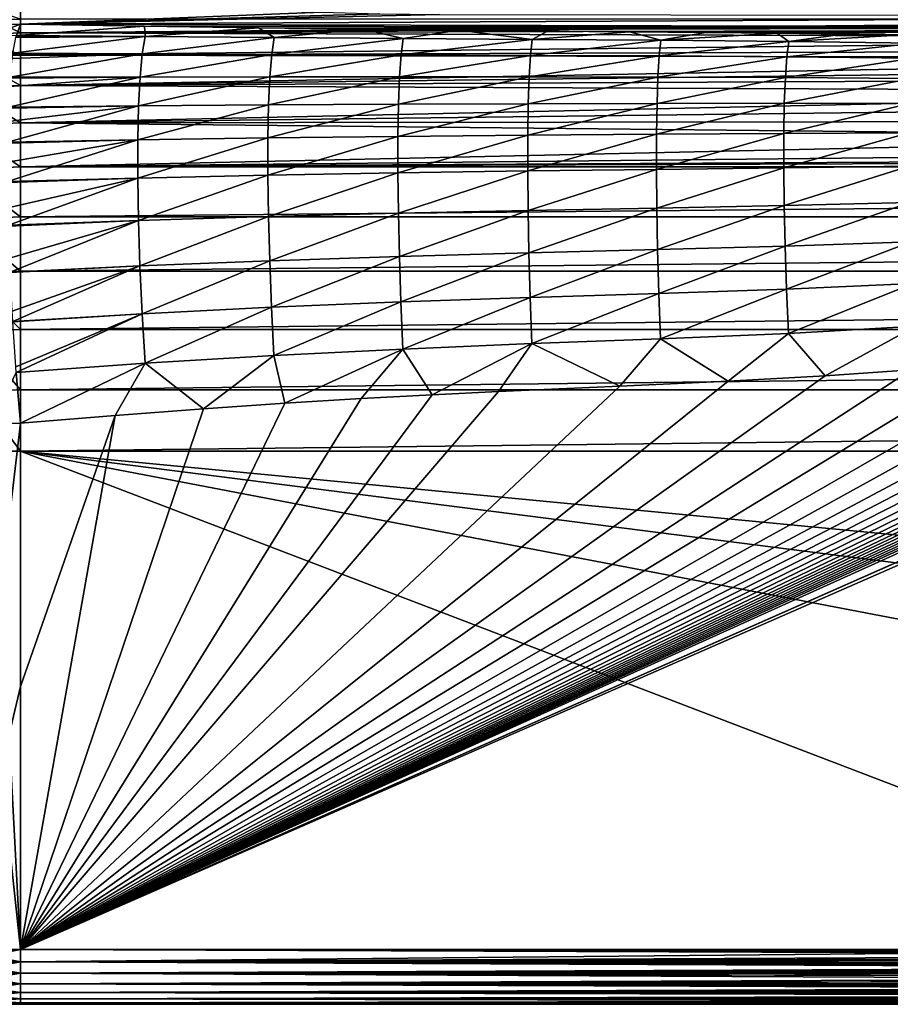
# Model space of a CAD drawing. Header units: metres. Extents: x -90 to 90, y -123 to 74.
# Tile 43 of 131: x -72 to -48, y -14 to 13. Entities that reach past the tile are written whole.
import ezdxf

# ---------------------------------------------------------------- set-up
doc = ezdxf.new("R2010")
doc.units = ezdxf.units.M
doc.layers.add('solid_11662012', color=7, linetype='CONTINUOUS')

msp = doc.modelspace()

# ---------------------------------------------------------------- linework, layer by layer
at = {"layer": 'solid_11662012'}
for points in [[(-72.751808, 12.834555, -13.215218), (-73.066315, 13.481151, -8.144408), (-71.5, 13.583278, -8.154872)], [(-73.066315, 13.568247, 7.244228), (-72.230095, 13.018562, 12.349508), (-71.5, 13.040526, 12.352942)], [(-72.310196, 12.871926, -13.222667), (-72.751808, 12.834555, -13.215218), (-71.5, 13.583278, -8.154872)], [(-71.5, 13.509677, -8.843716), (-72.310196, 12.871926, -13.222667), (-71.5, 13.583278, -8.154872)], [(-71.5, 13.509677, -8.843716), (-71.5, 12.898182, -13.231661), (-72.310196, 12.871926, -13.222667)], [(-63.229671, 13.234972, -11.037173), (-71.5, 12.898182, -13.231661), (-71.5, 13.509677, -8.843716)], [(-72.733078, 12.611449, 13.950092), (-71.5, 12.660447, 14.007341), (-72.230095, 13.018562, 12.349508)], [(-72.230095, 13.018562, 12.349508), (-71.5, 12.660447, 14.007341), (-71.5, 13.040526, 12.352942)], [(-61.62978, 13.185897, -11.383926), (-71.5, 12.898182, -13.231661), (-63.229671, 13.234972, -11.037173)], [(-60, 13.169123, -11.5), (-71.5, 12.898182, -13.231661), (-61.62978, 13.185897, -11.383926)], [(-60, 13.169123, -11.5), (-28.234249, 13.123248, -11.811501), (-71.5, 12.898182, -13.231661)], [(-71.5, 12.898182, -13.231661), (-28.234249, 13.123248, -11.811501), (-28.621859, 12.793055, -13.843938)], [(-28.332397, 13.040526, 12.352942), (-71.5, 13.040526, 12.352942), (-71.5, 12.660447, 14.007341)], [(-28.617138, 12.926491, 12.974756), (-28.332397, 13.040526, 12.352942), (-71.5, 12.660447, 14.007341)], [(-72.357254, 12.583205, -14.475333), (-71.5, 12.898182, -13.231661), (-71.609558, 12.594477, -14.545279)], [(-72.357254, 12.583205, -14.475333), (-72.310196, 12.871926, -13.222667), (-71.5, 12.898182, -13.231661)], [(-71.609558, 12.594477, -14.545279), (-71.5, 12.898182, -13.231661), (-68.098206, 12.844018, -13.550678)], [(-68.072502, 12.560693, -14.772025), (-71.609558, 12.594477, -14.545279), (-68.098206, 12.844018, -13.550678)], [(-29.01301, 12.763706, 13.649724), (-28.617138, 12.926491, 12.974756), (-71.5, 12.660447, 14.007341)], [(-71.5, 12.898182, -13.231661), (-28.621859, 12.793055, -13.843938), (-68.098206, 12.844018, -13.550678)], [(-29.560659, 12.530028, 14.408684), (-29.01301, 12.763706, 13.649724), (-71.5, 12.660447, 14.007341)], [(-68.098206, 12.844018, -13.550678), (-28.621859, 12.793055, -13.843938), (-64.965569, 12.79973, -13.805887)], [(-68.072502, 12.560693, -14.772025), (-68.098206, 12.844018, -13.550678), (-64.965569, 12.79973, -13.805887)], [(-64.532944, 12.531694, -14.964664), (-68.072502, 12.560693, -14.772025), (-64.965569, 12.79973, -13.805887)], [(-64.965569, 12.79973, -13.805887), (-28.621859, 12.793055, -13.843938), (-62.091904, 12.764377, -14.006174)], [(-64.532944, 12.531694, -14.964664), (-64.965569, 12.79973, -13.805887), (-62.091904, 12.764377, -14.006174)], [(-60.993645, 12.504695, -15.132044), (-64.532944, 12.531694, -14.964664), (-62.091904, 12.764377, -14.006174)], [(-62.091904, 12.764377, -14.006174), (-28.621859, 12.793055, -13.843938), (-52.688274, 12.673036, -14.510463)], [(-62.091904, 12.764377, -14.006174), (-52.688274, 12.673036, -14.510463), (-59.461441, 12.735834, -14.165748)], [(-60.993645, 12.504695, -15.132044), (-62.091904, 12.764377, -14.006174), (-59.461441, 12.735834, -14.165748)], [(-57.455338, 12.481337, -15.274672), (-60.993645, 12.504695, -15.132044), (-59.461441, 12.735834, -14.165748)], [(-59.461441, 12.735834, -14.165748), (-52.688274, 12.673036, -14.510463), (-54.785069, 12.692213, -14.406097)], [(-59.461441, 12.735834, -14.165748), (-54.785069, 12.692213, -14.406097), (-57.035465, 12.7125, -14.294838)], [(-57.455338, 12.481337, -15.274672), (-59.461441, 12.735834, -14.165748), (-57.035465, 12.7125, -14.294838)], [(-57.455338, 12.481337, -15.274672), (-57.035465, 12.7125, -14.294838), (-54.785069, 12.692213, -14.406097)], [(-52.688274, 12.673036, -14.510463), (-28.621859, 12.793055, -13.843938), (-50.729931, 12.652689, -14.620347)], [(-50.729931, 12.652689, -14.620347), (-28.621859, 12.793055, -13.843938), (-29.076202, 12.393446, -15.952041)], [(-72.733078, 12.611449, 13.950092), (-72.881302, 11.993048, 15.526546), (-71.5, 12.050006, 15.593097)], [(-72.733078, 12.611449, 13.950092), (-71.5, 12.050006, 15.593097), (-71.5, 12.660447, 14.007341)], [(-71.704948, 12.102531, -15.881506), (-71.624779, 12.533615, -14.743595), (-68.072502, 12.560693, -14.772025)], [(-68.153824, 12.085679, -16.070198), (-71.704948, 12.102531, -15.881506), (-68.072502, 12.560693, -14.772025)], [(-71.624779, 12.533615, -14.743595), (-71.614449, 12.575529, -14.608457), (-68.072502, 12.560693, -14.772025)], [(-71.614449, 12.575529, -14.608457), (-71.609558, 12.594477, -14.545279), (-68.072502, 12.560693, -14.772025)], [(-29.560659, 12.530028, 14.408684), (-71.5, 12.660447, 14.007341), (-71.5, 12.050006, 15.593097)], [(-30.307917, 12.194485, 15.272743), (-29.560659, 12.530028, 14.408684), (-71.5, 12.050006, 15.593097)], [(-68.153824, 12.085679, -16.070198), (-68.072502, 12.560693, -14.772025), (-64.532944, 12.531694, -14.964664)], [(-64.600281, 12.071203, -16.230431), (-68.153824, 12.085679, -16.070198), (-64.532944, 12.531694, -14.964664)], [(-64.600281, 12.071203, -16.230431), (-64.532944, 12.531694, -14.964664), (-60.993645, 12.504695, -15.132044)], [(-61.04929, 12.056265, -16.369734), (-64.600281, 12.071203, -16.230431), (-60.993645, 12.504695, -15.132044)], [(-61.04929, 12.056265, -16.369734), (-60.993645, 12.504695, -15.132044), (-57.455338, 12.481337, -15.274672)], [(-57.501568, 12.042894, -16.488382), (-61.04929, 12.056265, -16.369734), (-57.455338, 12.481337, -15.274672)], [(-57.501568, 12.042894, -16.488382), (-57.455338, 12.481337, -15.274672), (-53.923386, 12.458226, -15.407245)], [(-53.96764, 12.027994, -16.598686), (-57.501568, 12.042894, -16.488382), (-53.923386, 12.458226, -15.407245)], [(-53.923386, 12.458226, -15.407245), (-57.455338, 12.481337, -15.274672), (-54.785069, 12.692213, -14.406097)], [(-53.923386, 12.458226, -15.407245), (-54.785069, 12.692213, -14.406097), (-52.688274, 12.673036, -14.510463)], [(-53.96764, 12.027994, -16.598686), (-53.923386, 12.458226, -15.407245), (-50.404949, 12.427982, -15.56927)], [(-53.923386, 12.458226, -15.407245), (-52.688274, 12.673036, -14.510463), (-50.729931, 12.652689, -14.620347)], [(-50.404949, 12.427982, -15.56927), (-53.923386, 12.458226, -15.407245), (-50.729931, 12.652689, -14.620347)], [(-50.729931, 12.652689, -14.620347), (-29.076202, 12.393446, -15.952041), (-48.915588, 12.630245, -14.740574)], [(-50.404949, 12.427982, -15.56927), (-50.729931, 12.652689, -14.620347), (-48.915588, 12.630245, -14.740574)], [(-50.404949, 12.427982, -15.56927), (-48.915588, 12.630245, -14.740574), (-47.242378, 12.605256, -14.873258)], [(-46.90448, 12.380177, -15.811239), (-50.404949, 12.427982, -15.56927), (-47.242378, 12.605256, -14.873258)], [(-48.915588, 12.630245, -14.740574), (-29.076202, 12.393446, -15.952041), (-47.242378, 12.605256, -14.873258)], [(-30.771452, 11.975605, 15.748898), (-30.307917, 12.194485, 15.272743), (-71.5, 12.050006, 15.593097)], [(-50.459846, 12.005803, -16.733498), (-53.96764, 12.027994, -16.598686), (-50.404949, 12.427982, -15.56927)], [(-50.459846, 12.005803, -16.733498), (-50.404949, 12.427982, -15.56927), (-46.90448, 12.380177, -15.811239)], [(-46.981812, 11.967621, -16.934814), (-50.459846, 12.005803, -16.733498), (-46.90448, 12.380177, -15.811239)], [(-72.881302, 11.993048, 15.526546), (-73.061302, 11.152613, 16.996002), (-71.5, 11.221706, 17.076735)], [(-72.881302, 11.993048, 15.526546), (-71.5, 11.221706, 17.076735), (-71.5, 12.050006, 15.593097)], [(-71.778053, 11.442726, -17.144802), (-71.72451, 11.959655, -16.191048), (-68.153824, 12.085679, -16.070198)], [(-68.21627, 11.447487, -17.297516), (-71.778053, 11.442726, -17.144802), (-68.153824, 12.085679, -16.070198)], [(-71.72451, 11.959655, -16.191048), (-71.708435, 12.078443, -15.935486), (-68.153824, 12.085679, -16.070198)], [(-71.708435, 12.078443, -15.935486), (-71.704948, 12.102531, -15.881506), (-68.153824, 12.085679, -16.070198)], [(-30.771452, 11.975605, 15.748898), (-71.5, 12.050006, 15.593097), (-71.5, 11.221706, 17.076735)], [(-31.300226, 11.714908, 16.254078), (-30.771452, 11.975605, 15.748898), (-71.5, 11.221706, 17.076735)], [(-68.21627, 11.447487, -17.297516), (-68.153824, 12.085679, -16.070198), (-64.600281, 12.071203, -16.230431)], [(-64.652092, 11.451515, -17.427116), (-68.21627, 11.447487, -17.297516), (-64.600281, 12.071203, -16.230431)], [(-64.652092, 11.451515, -17.427116), (-64.600281, 12.071203, -16.230431), (-61.04929, 12.056265, -16.369734)], [(-61.092163, 11.452113, -17.539869), (-64.652092, 11.451515, -17.427116), (-61.04929, 12.056265, -16.369734)], [(-61.092163, 11.452113, -17.539869), (-61.04929, 12.056265, -16.369734), (-57.501568, 12.042894, -16.488382)], [(-57.537228, 11.451705, -17.635851), (-61.092163, 11.452113, -17.539869), (-57.501568, 12.042894, -16.488382)], [(-57.537228, 11.451705, -17.635851), (-57.501568, 12.042894, -16.488382), (-53.96764, 12.027994, -16.598686)], [(-54.001804, 11.44781, -17.725101), (-57.537228, 11.451705, -17.635851), (-53.96764, 12.027994, -16.598686)], [(-54.001804, 11.44781, -17.725101), (-53.96764, 12.027994, -16.598686), (-50.459846, 12.005803, -16.733498)], [(-50.502235, 11.43715, -17.834183), (-54.001804, 11.44781, -17.725101), (-50.459846, 12.005803, -16.733498)], [(-50.502235, 11.43715, -17.834183), (-50.459846, 12.005803, -16.733498), (-46.981812, 11.967621, -16.934814)], [(-47.041515, 11.413852, -17.99707), (-50.502235, 11.43715, -17.834183), (-46.981812, 11.967621, -16.934814)], [(-31.893824, 11.40731, 16.784351), (-31.300226, 11.714908, 16.254078), (-71.5, 11.221706, 17.076735)], [(-71.827644, 10.626071, -18.314087), (-71.797203, 11.187888, -17.545149), (-68.21627, 11.447487, -17.297516)], [(-68.258812, 10.656769, -18.433493), (-71.827644, 10.626071, -18.314087), (-68.21627, 11.447487, -17.297516)], [(-71.797203, 11.187888, -17.545149), (-71.780289, 11.415514, -17.1894), (-68.21627, 11.447487, -17.297516)], [(-71.780289, 11.415514, -17.1894), (-71.778053, 11.442726, -17.144802), (-68.21627, 11.447487, -17.297516)], [(-32.537441, 11.053537, 17.326496), (-31.893824, 11.40731, 16.784351), (-71.5, 11.221706, 17.076735)], [(-68.258812, 10.656769, -18.433493), (-68.21627, 11.447487, -17.297516), (-64.652092, 11.451515, -17.427116)], [(-64.6875, 10.682973, -18.53475), (-68.258812, 10.656769, -18.433493), (-64.652092, 11.451515, -17.427116)], [(-64.6875, 10.682973, -18.53475), (-64.652092, 11.451515, -17.427116), (-61.092163, 11.452113, -17.539869)], [(-61.121555, 10.702324, -18.622923), (-64.6875, 10.682973, -18.53475), (-61.092163, 11.452113, -17.539869)], [(-61.121555, 10.702324, -18.622923), (-61.092163, 11.452113, -17.539869), (-57.537228, 11.451705, -17.635851)], [(-57.561722, 10.717636, -18.697927), (-61.121555, 10.702324, -18.622923), (-57.537228, 11.451705, -17.635851)], [(-57.561722, 10.717636, -18.697927), (-57.537228, 11.451705, -17.635851), (-54.001804, 11.44781, -17.725101)], [(-54.025307, 10.72736, -18.767691), (-57.561722, 10.717636, -18.697927), (-54.001804, 11.44781, -17.725101)], [(-54.025307, 10.72736, -18.767691), (-54.001804, 11.44781, -17.725101), (-50.502235, 11.43715, -17.834183)], [(-50.531418, 10.731515, -18.852957), (-54.025307, 10.72736, -18.767691), (-50.502235, 11.43715, -17.834183)], [(-50.531418, 10.731515, -18.852957), (-50.502235, 11.43715, -17.834183), (-47.041515, 11.413852, -17.99707)], [(-47.082592, 10.728116, -18.980272), (-50.531418, 10.731515, -18.852957), (-47.041515, 11.413852, -17.99707)], [(-73.061302, 11.152613, 16.996002), (-73.161995, 10.116195, 18.339748), (-71.5, 10.192157, 18.428505)], [(-73.061302, 11.152613, 16.996002), (-71.5, 10.192157, 18.428505), (-71.5, 11.221706, 17.076735)], [(-32.537441, 11.053537, 17.326496), (-71.5, 11.221706, 17.076735), (-71.5, 10.192157, 18.428505)], [(-33.204811, 10.661199, 17.861467), (-32.537441, 11.053537, 17.326496), (-71.5, 10.192157, 18.428505)], [(-71.85289, 9.666198, -19.369844), (-71.841408, 10.23371, -18.778887), (-68.258812, 10.656769, -18.433493)], [(-68.280731, 9.726722, -19.459167), (-71.85289, 9.666198, -19.369844), (-68.258812, 10.656769, -18.433493)], [(-71.841408, 10.23371, -18.778887), (-71.828819, 10.597701, -18.349472), (-68.258812, 10.656769, -18.433493)], [(-71.828819, 10.597701, -18.349472), (-71.827644, 10.626071, -18.314087), (-68.258812, 10.656769, -18.433493)], [(-33.869358, 10.240921, 18.372755), (-33.204811, 10.661199, 17.861467), (-71.5, 10.192157, 18.428505)], [(-68.280731, 9.726722, -19.459167), (-68.258812, 10.656769, -18.433493), (-64.6875, 10.682973, -18.53475)], [(-64.705917, 9.778403, -19.534843), (-68.280731, 9.726722, -19.459167), (-64.6875, 10.682973, -18.53475)], [(-64.705917, 9.778403, -19.534843), (-64.6875, 10.682973, -18.53475), (-61.121555, 10.702324, -18.622923)], [(-61.136967, 9.819411, -19.600815), (-64.705917, 9.778403, -19.534843), (-61.121555, 10.702324, -18.622923)], [(-61.136967, 9.819411, -19.600815), (-61.121555, 10.702324, -18.622923), (-57.561722, 10.717636, -18.697927)], [(-57.574646, 9.852938, -19.656883), (-61.136967, 9.819411, -19.600815), (-57.561722, 10.717636, -18.697927)], [(-57.574646, 9.852938, -19.656883), (-57.561722, 10.717636, -18.697927), (-54.025307, 10.72736, -18.767691)], [(-54.037754, 9.878668, -19.709051), (-57.574646, 9.852938, -19.656883), (-54.025307, 10.72736, -18.767691)], [(-54.037754, 9.878668, -19.709051), (-54.025307, 10.72736, -18.767691), (-50.531418, 10.731515, -18.852957)], [(-50.546902, 9.900674, -19.772812), (-54.037754, 9.878668, -19.709051), (-50.531418, 10.731515, -18.852957)], [(-50.546902, 9.900674, -19.772812), (-50.531418, 10.731515, -18.852957), (-47.082592, 10.728116, -18.980272)], [(-47.104359, 9.921857, -19.868011), (-50.546902, 9.900674, -19.772812), (-47.082592, 10.728116, -18.980272)], [(-73.161995, 10.116195, 18.339748), (-73.207062, 8.902644, 19.528587), (-71.5, 8.981997, 19.621305)], [(-73.161995, 10.116195, 18.339748), (-71.5, 8.981997, 19.621305), (-71.5, 10.192157, 18.428505)], [(-34.506931, 9.805098, 18.847719), (-33.869358, 10.240921, 18.372755), (-71.5, 10.192157, 18.428505)], [(-34.506931, 9.805098, 18.847719), (-71.5, 10.192157, 18.428505), (-71.5, 8.981997, 19.621305)], [(-35.099857, 9.368428, 19.276245), (-34.506931, 9.805098, 18.847719), (-71.5, 8.981997, 19.621305)], [(-68.281654, 8.67287, -20.357426), (-68.280731, 9.726722, -19.459167), (-64.705917, 9.778403, -19.534843)], [(-64.707039, 8.752905, -20.410704), (-68.281654, 8.67287, -20.357426), (-64.705917, 9.778403, -19.534843)], [(-64.707039, 8.752905, -20.410704), (-64.705917, 9.778403, -19.534843), (-61.136967, 9.819411, -19.600815)], [(-61.138149, 8.818112, -20.457224), (-64.707039, 8.752905, -20.410704), (-61.136967, 9.819411, -19.600815)], [(-61.138149, 8.818112, -20.457224), (-61.136967, 9.819411, -19.600815), (-57.574646, 9.852938, -19.656883)], [(-57.575783, 8.872046, -20.496712), (-61.138149, 8.818112, -20.457224), (-57.574646, 9.852938, -19.656883)], [(-57.575783, 8.872046, -20.496712), (-57.574646, 9.852938, -19.656883), (-54.037754, 9.878668, -19.709051)], [(-54.03894, 8.915898, -20.533472), (-57.575783, 8.872046, -20.496712), (-54.037754, 9.878668, -19.709051)], [(-54.03894, 8.915898, -20.533472), (-54.037754, 9.878668, -19.709051), (-50.546902, 9.900674, -19.772812)], [(-50.548428, 8.958496, -20.5784), (-54.03894, 8.915898, -20.533472), (-50.546902, 9.900674, -19.772812)], [(-50.548428, 8.958496, -20.5784), (-50.546902, 9.900674, -19.772812), (-47.104359, 9.921857, -19.868011)], [(-47.106449, 9.008533, -20.645473), (-50.548428, 8.958496, -20.5784), (-47.104359, 9.921857, -19.868011)], [(-71.856239, 9.116158, -19.867643), (-71.853226, 9.638524, -19.396526), (-68.280731, 9.726722, -19.459167)], [(-71.853378, 8.579126, -20.294451), (-71.856239, 9.116158, -19.867643), (-68.280731, 9.726722, -19.459167)], [(-68.281654, 8.67287, -20.357426), (-71.853378, 8.579126, -20.294451), (-68.280731, 9.726722, -19.459167)], [(-71.853226, 9.638524, -19.396526), (-71.85289, 9.666198, -19.369844), (-68.280731, 9.726722, -19.459167)], [(-71.5, 8.981997, 19.621305), (35.100643, 9.368428, 19.276245), (0.000393, 9.368428, 19.276245)], [(71.5, 8.981997, 19.621305), (35.100643, 9.368428, 19.276245), (-71.5, 8.981997, 19.621305)], [(0.000393, 9.368428, 19.276245), (-35.099857, 9.368428, 19.276245), (-71.5, 8.981997, 19.621305)], [(-73.207062, 8.902644, 19.528587), (-71.5, 7.615495, 20.63122), (-71.5, 8.981997, 19.621305)], [(71.5, 8.981997, 19.621305), (-71.5, 8.981997, 19.621305), (-71.5, 7.615495, 20.63122)], [(71.5, 7.615495, 20.63122), (71.5, 8.981997, 19.621305), (-71.5, 7.615495, 20.63122)], [(-54.028847, 7.855122, -21.22719), (-54.03894, 8.915898, -20.533472), (-50.548428, 8.958496, -20.5784)], [(-50.535973, 7.920707, -21.256271), (-54.028847, 7.855122, -21.22719), (-50.548428, 8.958496, -20.5784)], [(-50.535973, 7.920707, -21.256271), (-50.548428, 8.958496, -20.5784), (-47.106449, 9.008533, -20.645473)], [(-47.088829, 8.003386, -21.299679), (-50.535973, 7.920707, -21.256271), (-47.106449, 9.008533, -20.645473)], [(-73.207062, 8.902644, 19.528587), (-73.160126, 7.539693, 20.542652), (-71.5, 7.615495, 20.63122)], [(-71.853104, 8.553839, -20.313253), (-71.853378, 8.579126, -20.294451), (-68.281654, 8.67287, -20.357426)], [(-71.841408, 7.857529, -20.789698), (-71.853104, 8.553839, -20.313253), (-68.281654, 8.67287, -20.357426)], [(-71.829094, 7.383, -21.072477), (-71.841408, 7.857529, -20.789698), (-68.281654, 8.67287, -20.357426)], [(-68.261581, 7.512801, -21.11327), (-71.829094, 7.383, -21.072477), (-68.281654, 8.67287, -20.357426)], [(-68.261581, 7.512801, -21.11327), (-68.281654, 8.67287, -20.357426), (-64.707039, 8.752905, -20.410704)], [(-64.690849, 7.623593, -21.147713), (-68.261581, 7.512801, -21.11327), (-64.707039, 8.752905, -20.410704)], [(-64.690849, 7.623593, -21.147713), (-64.707039, 8.752905, -20.410704), (-61.138149, 8.818112, -20.457224)], [(-61.125076, 7.715138, -21.177858), (-64.690849, 7.623593, -21.147713), (-61.138149, 8.818112, -20.457224)], [(-61.125076, 7.715138, -21.177858), (-61.138149, 8.818112, -20.457224), (-57.575783, 8.872046, -20.496712)], [(-57.565109, 7.791329, -21.203398), (-61.125076, 7.715138, -21.177858), (-57.575783, 8.872046, -20.496712)], [(-57.565109, 7.791329, -21.203398), (-57.575783, 8.872046, -20.496712), (-54.03894, 8.915898, -20.533472)], [(-54.028847, 7.855122, -21.22719), (-57.565109, 7.791329, -21.203398), (-54.03894, 8.915898, -20.533472)], [(-57.542805, 6.628827, -21.765146), (-57.565109, 7.791329, -21.203398), (-54.028847, 7.855122, -21.22719)], [(-54.007641, 6.714044, -21.778631), (-57.542805, 6.628827, -21.765146), (-54.028847, 7.855122, -21.22719)], [(-54.007641, 6.714044, -21.778631), (-54.028847, 7.855122, -21.22719), (-50.535973, 7.920707, -21.256271)], [(-50.509743, 6.804627, -21.795115), (-54.007641, 6.714044, -21.778631), (-50.535973, 7.920707, -21.256271)], [(-50.509743, 6.804627, -21.795115), (-50.535973, 7.920707, -21.256271), (-47.088829, 8.003386, -21.299679)], [(-47.051792, 6.923195, -21.819712), (-50.509743, 6.804627, -21.795115), (-47.088829, 8.003386, -21.299679)], [(-73.160126, 7.539693, 20.542652), (-71.5, 6.120048, 21.438), (-71.5, 7.615495, 20.63122)], [(-71.5, -12.5, -22.5), (-27.380995, 6.99075, -22.5), (-25.250523, 7.748924, -22.5)], [(0, -12.5, -22.5), (-71.5, -12.5, -22.5), (-25.250523, 7.748924, -22.5)], [(71.5, 7.615495, 20.63122), (-71.5, 7.615495, 20.63122), (-71.5, 6.120048, 21.438)], [(71.5, 6.120048, 21.438), (71.5, 7.615495, 20.63122), (-71.5, 6.120048, 21.438)], [(-68.220833, 6.265879, -21.714087), (-68.261581, 7.512801, -21.11327), (-64.690849, 7.623593, -21.147713)], [(-64.657608, 6.409319, -21.733568), (-68.220833, 6.265879, -21.714087), (-64.690849, 7.623593, -21.147713)], [(-64.657608, 6.409319, -21.733568), (-64.690849, 7.623593, -21.147713), (-61.125076, 7.715138, -21.177858)], [(-61.097973, 6.5289, -21.750687), (-64.657608, 6.409319, -21.733568), (-61.125076, 7.715138, -21.177858)], [(-61.097973, 6.5289, -21.750687), (-61.125076, 7.715138, -21.177858), (-57.565109, 7.791329, -21.203398)], [(-57.542805, 6.628827, -21.765146), (-61.097973, 6.5289, -21.750687), (-57.565109, 7.791329, -21.203398)], [(-73.160126, 7.539693, 20.542652), (-73.058815, 6.051151, 21.3575), (-71.5, 6.120048, 21.438)], [(-71.828461, 7.361575, -21.084505), (-71.829094, 7.383, -21.072477), (-68.261581, 7.512801, -21.11327)], [(-71.797203, 6.482931, -21.526651), (-71.828461, 7.361575, -21.084505), (-68.261581, 7.512801, -21.11327)], [(-71.780441, 6.097784, -21.690937), (-71.797203, 6.482931, -21.526651), (-68.261581, 7.512801, -21.11327)], [(-68.220833, 6.265879, -21.714087), (-71.780441, 6.097784, -21.690937), (-68.261581, 7.512801, -21.11327)], [(-71.5, -12.5, -22.5), (-27.422659, 6.978063, -22.5), (-27.380995, 6.99075, -22.5)], [(-71.5, -12.5, -22.5), (-29.599121, 6.426428, -22.5), (-27.422659, 6.978063, -22.5)], [(-53.975674, 5.511708, -22.178587), (-54.007641, 6.714044, -21.778631), (-50.509743, 6.804627, -21.795115)], [(-50.470177, 5.628886, -22.185932), (-53.975674, 5.511708, -22.178587), (-50.509743, 6.804627, -21.795115)], [(-50.470177, 5.628886, -22.185932), (-50.509743, 6.804627, -21.795115), (-47.051792, 6.923195, -21.819712)], [(-46.995956, 5.785989, -22.196888), (-50.470177, 5.628886, -22.185932), (-47.051792, 6.923195, -21.819712)], [(-64.60788, 5.130348, -22.158493), (-64.657608, 6.409319, -21.733568), (-61.097973, 6.5289, -21.750687)], [(-61.057281, 5.279197, -22.166151), (-64.60788, 5.130348, -22.158493), (-61.097973, 6.5289, -21.750687)], [(-61.057281, 5.279197, -22.166151), (-61.097973, 6.5289, -21.750687), (-57.542805, 6.628827, -21.765146)], [(-57.509247, 5.403943, -22.172577), (-61.057281, 5.279197, -22.166151), (-57.542805, 6.628827, -21.765146)], [(-57.509247, 5.403943, -22.172577), (-57.542805, 6.628827, -21.765146), (-54.007641, 6.714044, -21.778631)], [(-53.975674, 5.511708, -22.178587), (-57.509247, 5.403943, -22.172577), (-54.007641, 6.714044, -21.778631)], [(-71.779694, 6.081442, -21.697531), (-71.780441, 6.097784, -21.690937), (-68.220833, 6.265879, -21.714087)], [(-71.72451, 5.019802, -22.063795), (-71.779694, 6.081442, -21.697531), (-68.220833, 6.265879, -21.714087)], [(-71.708244, 4.744928, -22.139505), (-71.72451, 5.019802, -22.063795), (-68.220833, 6.265879, -21.714087)], [(-68.160103, 4.952914, -22.149847), (-71.708244, 4.744928, -22.139505), (-68.220833, 6.265879, -21.714087)], [(-71.5, -12.5, -22.5), (-30.109373, 6.312757, -22.5), (-29.599121, 6.426428, -22.5)], [(-71.5, -12.5, -22.5), (-30.619278, 6.188118, -22.5), (-30.109373, 6.312757, -22.5)], [(-68.160103, 4.952914, -22.149847), (-68.220833, 6.265879, -21.714087), (-64.657608, 6.409319, -21.733568)], [(-64.60788, 5.130348, -22.158493), (-68.160103, 4.952914, -22.149847), (-64.657608, 6.409319, -21.733568)], [(-73.058815, 6.051151, 21.3575), (-71.5, 4.525639, 22.025469), (-71.5, 6.120048, 21.438)], [(-73.058815, 6.051151, 21.3575), (-72.877892, 4.468934, 21.959213), (-71.5, 4.525639, 22.025469)], [(-71.5, -12.5, -22.5), (-31.126717, 6.062593, -22.5), (-30.619278, 6.188118, -22.5)], [(71.5, 6.120048, 21.438), (-71.5, 6.120048, 21.438), (-71.5, 4.525639, 22.025469)], [(71.5, 4.525639, 22.025469), (71.5, 6.120048, 21.438), (-71.5, 4.525639, 22.025469)], [(-71.5, -12.5, -22.5), (-31.632299, 5.939252, -22.5), (-31.126717, 6.062593, -22.5)], [(-71.5, -12.5, -22.5), (-32.150021, 5.81526, -22.5), (-31.632299, 5.939252, -22.5)], [(-71.5, -12.5, -22.5), (-32.688789, 5.68857, -22.5), (-32.150021, 5.81526, -22.5)], [(-71.5, -12.5, -22.5), (-33.242512, 5.560918, -22.5), (-32.688789, 5.68857, -22.5)], [(-46.995956, 5.785989, -22.196888), (-50.417858, 4.411503, -22.422409), (-50.470177, 5.628886, -22.185932)], [(-46.995956, 5.785989, -22.196888), (-46.922169, 4.609457, -22.425081), (-50.417858, 4.411503, -22.422409)], [(-71.5, -12.5, -22.5), (-33.821648, 5.430522, -22.5), (-33.242512, 5.560918, -22.5)], [(-71.5, -12.5, -22.5), (-34.450573, 5.292727, -22.5), (-33.821648, 5.430522, -22.5)], [(-53.975674, 5.511708, -22.178587), (-57.464905, 4.134892, -22.41918), (-57.509247, 5.403943, -22.172577)], [(-53.975674, 5.511708, -22.178587), (-53.933411, 4.266272, -22.42063), (-57.464905, 4.134892, -22.41918)], [(-50.470177, 5.628886, -22.185932), (-53.933411, 4.266272, -22.42063), (-53.975674, 5.511708, -22.178587)], [(-50.470177, 5.628886, -22.185932), (-50.417858, 4.411503, -22.422409), (-53.933411, 4.266272, -22.42063)], [(-71.5, -12.5, -22.5), (-35.152523, 5.143575, -22.5), (-34.450573, 5.292727, -22.5)], [(-71.5, -12.5, -22.5), (-35.943226, 4.981275, -22.5), (-35.152523, 5.143575, -22.5)], [(-61.057281, 5.279197, -22.166151), (-64.542336, 3.805121, -22.415768), (-64.60788, 5.130348, -22.158493)], [(-61.057281, 5.279197, -22.166151), (-61.003574, 3.984329, -22.417641), (-64.542336, 3.805121, -22.415768)], [(-57.509247, 5.403943, -22.172577), (-61.003574, 3.984329, -22.417641), (-61.057281, 5.279197, -22.166151)], [(-57.509247, 5.403943, -22.172577), (-57.464905, 4.134892, -22.41918), (-61.003574, 3.984329, -22.417641)], [(-71.707611, 4.734599, -22.142202), (-71.708244, 4.744928, -22.139505), (-68.160103, 4.952914, -22.149847)], [(-71.624779, 3.497355, -22.390413), (-71.707611, 4.734599, -22.142202), (-68.160103, 4.952914, -22.149847)], [(-71.624779, 3.497355, -22.390413), (-68.160103, 4.952914, -22.149847), (-71.613419, 3.34332, -22.411169)], [(-68.160103, 4.952914, -22.149847), (-68.080177, 3.592543, -22.413698), (-71.613419, 3.34332, -22.411169)], [(-71.5, -12.5, -22.5), (-36.82856, 4.806749, -22.5), (-35.943226, 4.981275, -22.5)], [(-64.60788, 5.130348, -22.158493), (-68.080177, 3.592543, -22.413698), (-68.160103, 4.952914, -22.149847)], [(-64.60788, 5.130348, -22.158493), (-64.542336, 3.805121, -22.415768), (-68.080177, 3.592543, -22.413698)], [(-71.5, -12.5, -22.5), (-37.815319, 4.621559, -22.5), (-36.82856, 4.806749, -22.5)], [(-71.5, -12.5, -22.5), (-38.919304, 4.426643, -22.5), (-37.815319, 4.621559, -22.5)], [(-50.417858, 4.411503, -22.422409), (-46.922169, 4.609457, -22.425081), (-49.407028, 3.249839, -22.5)], [(-46.922169, 4.609457, -22.425081), (-47.046806, 3.415696, -22.5), (-49.407028, 3.249839, -22.5)], [(-72.877892, 4.468934, 21.959213), (-71.5, 2.864239, 22.381847), (-71.5, 4.525639, 22.025469)], [(-72.877892, 4.468934, 21.959213), (-72.727524, 2.815648, 22.325073), (-71.5, 2.864239, 22.381847)], [(71.5, 4.525639, 22.025469), (-71.5, 4.525639, 22.025469), (-71.5, 2.864239, 22.381847)], [(71.5, 2.864239, 22.381847), (71.5, 4.525639, 22.025469), (-71.5, 2.864239, 22.381847)], [(-71.5, -12.5, -22.5), (-40.16103, 4.223323, -22.5), (-38.919304, 4.426643, -22.5)], [(-53.933411, 4.266272, -22.42063), (-50.417858, 4.411503, -22.422409), (-52.072655, 3.104642, -22.5)], [(-50.417858, 4.411503, -22.422409), (-49.407028, 3.249839, -22.5), (-52.072655, 3.104642, -22.5)], [(-71.5, -12.5, -22.5), (-41.564976, 4.014044, -22.5), (-40.16103, 4.223323, -22.5)], [(-61.003574, 3.984329, -22.417641), (-57.464905, 4.134892, -22.41918), (-60.198803, 2.730739, -22.5)], [(-57.464905, 4.134892, -22.41918), (-58.375839, 2.821432, -22.5), (-60.198803, 2.730739, -22.5)], [(-57.464905, 4.134892, -22.41918), (-55.050312, 2.969858, -22.5), (-58.375839, 2.821432, -22.5)], [(-57.464905, 4.134892, -22.41918), (-53.933411, 4.266272, -22.42063), (-55.050312, 2.969858, -22.5)], [(-53.933411, 4.266272, -22.42063), (-52.072655, 3.104642, -22.5), (-55.050312, 2.969858, -22.5)], [(-71.5, -12.5, -22.5), (-43.159855, 3.804077, -22.5), (-41.564976, 4.014044, -22.5)], [(-71.5, -12.5, -22.5), (-44.97641, 3.602319, -22.5), (-43.159855, 3.804077, -22.5)], [(-68.080177, 3.592543, -22.413698), (-64.542336, 3.805121, -22.415768), (-66.478897, 2.346637, -22.5)], [(-64.542336, 3.805121, -22.415768), (-64.241119, 2.496117, -22.5), (-66.478897, 2.346637, -22.5)], [(-64.542336, 3.805121, -22.415768), (-61.003574, 3.984329, -22.417641), (-64.241119, 2.496117, -22.5)], [(-61.003574, 3.984329, -22.417641), (-62.150379, 2.623394, -22.5), (-64.241119, 2.496117, -22.5)], [(-61.003574, 3.984329, -22.417641), (-60.198803, 2.730739, -22.5), (-62.150379, 2.623394, -22.5)], [(-71.613419, 3.34332, -22.411169), (-68.080177, 3.592543, -22.413698), (-71.5, 1.946092, -22.5)], [(-71.5, -12.5, -22.5), (-47.046806, 3.415696, -22.5), (-44.97641, 3.602319, -22.5)], [(-68.080177, 3.592543, -22.413698), (-68.898338, 2.163356, -22.5), (-71.5, 1.946092, -22.5)], [(-68.080177, 3.592543, -22.413698), (-66.478897, 2.346637, -22.5), (-68.898338, 2.163356, -22.5)], [(-71.613419, 3.34332, -22.411169), (-71.5, 1.946092, -22.5), (-72.286896, 1.942177, -22.474173)], [(-71.5, -12.5, -22.5), (-49.407028, 3.249839, -22.5), (-47.046806, 3.415696, -22.5)], [(-71.5, -12.5, -22.5), (-52.072655, 3.104642, -22.5), (-49.407028, 3.249839, -22.5)], [(-71.5, -12.5, -22.5), (-55.050312, 2.969858, -22.5), (-52.072655, 3.104642, -22.5)], [(-72.727524, 2.815648, 22.325073), (-71.5, 1.184448, 22.5), (-71.5, 2.864239, 22.381847)], [(-72.727524, 2.815648, 22.325073), (-72.230095, 1.184448, 22.47777), (-71.5, 1.184448, 22.5)], [(-71.5, -12.5, -22.5), (-58.375839, 2.821432, -22.5), (-55.050312, 2.969858, -22.5)], [(71.5, 2.864239, 22.381847), (-71.5, 1.184448, 22.5), (71.5, 1.184448, 22.5)], [(71.5, 2.864239, 22.381847), (-71.5, 2.864239, 22.381847), (-71.5, 1.184448, 22.5)], [(-71.5, -12.5, -22.5), (-60.198803, 2.730739, -22.5), (-58.375839, 2.821432, -22.5)], [(-71.5, -12.5, -22.5), (-62.150379, 2.623394, -22.5), (-60.198803, 2.730739, -22.5)], [(-71.5, -12.5, -22.5), (-64.241119, 2.496117, -22.5), (-62.150379, 2.623394, -22.5)], [(-71.5, -12.5, -22.5), (-66.478897, 2.346637, -22.5), (-64.241119, 2.496117, -22.5)], [(-71.5, -12.5, -22.5), (-68.898338, 2.163356, -22.5), (-66.478897, 2.346637, -22.5)], [(-71.5, -5.27696, -22.5), (-71.5, 1.946092, -22.5), (-68.898338, 2.163356, -22.5)], [(-71.5, -12.5, -22.5), (-71.5, -5.27696, -22.5), (-68.898338, 2.163356, -22.5)], [(-73.207779, -12.5, -22.377857), (-71.5, 1.946092, -22.5), (-71.5, -5.27696, -22.5)], [(-73.207779, -12.5, -22.377857), (-72.286896, 1.942177, -22.474173), (-71.5, 1.946092, -22.5)], [(-73.207779, -12.5, 22.377857), (-71.5, -12.5, 22.5), (-72.962646, 1.184448, 22.410528)], [(-72.962646, 1.184448, 22.410528), (-71.5, -12.5, 22.5), (-72.230095, 1.184448, 22.47777)], [(-72.230095, 1.184448, 22.47777), (-71.5, -12.5, 22.5), (-71.5, 1.184448, 22.5)], [(-35.750042, -12.5, 22.5), (-71.5, 1.184448, 22.5), (-71.5, -12.5, 22.5)], [(71.5, -12.5, 22.5), (71.5, 1.184448, 22.5), (-71.5, 1.184448, 22.5)], [(35.749958, -12.5, 22.5), (71.5, -12.5, 22.5), (-71.5, 1.184448, 22.5)], [(-0.000087, -12.5, 22.5), (35.749958, -12.5, 22.5), (-71.5, 1.184448, 22.5)], [(-35.750042, -12.5, 22.5), (-0.000087, -12.5, 22.5), (-71.5, 1.184448, 22.5)], [(-73.207779, -12.5, -22.377857), (-71.5, -5.27696, -22.5), (-71.5, -12.5, -22.5)], [(-73.202477, -12.83214, -22.341002), (-73.207779, -12.5, -22.377857), (-71.5, -12.5, -22.5)], [(-73.207779, -12.5, 22.377857), (-71.5, -12.83214, 22.462765), (-71.5, -12.5, 22.5)], [(-73.202477, -12.83214, 22.341002), (-71.5, -12.83214, 22.462765), (-73.207779, -12.5, 22.377857)], [(-71.5, -12.83214, -22.462765), (-73.202477, -12.83214, -22.341002), (-71.5, -12.5, -22.5)], [(-1.429667, -12.625484, -22.494741), (-71.5, -12.5, -22.5), (0, -12.5, -22.5)], [(-2.804239, -12.746221, -22.479654), (-71.5, -12.83214, -22.462765), (-71.5, -12.5, -22.5)], [(-2.340725, -12.705543, -22.485851), (-2.804239, -12.746221, -22.479654), (-71.5, -12.5, -22.5)], [(-1.429667, -12.625484, -22.494741), (-2.340725, -12.705543, -22.485851), (-71.5, -12.5, -22.5)], [(-71.5, -12.83214, 22.462765), (-35.750042, -12.5, 22.5), (-71.5, -12.5, 22.5)], [(-71.5, -12.83214, 22.462765), (-0.000087, -12.5, 22.5), (-35.750042, -12.5, 22.5)], [(-1.430699, -12.625574, 22.494734), (-0.000087, -12.5, 22.5), (-71.5, -12.83214, 22.462765)], [(-2.340746, -12.705544, 22.485851), (-1.430699, -12.625574, 22.494734), (-71.5, -12.83214, 22.462765)], [(-73.202477, -12.83214, 22.341002), (-71.5, -13.149612, 22.352037), (-71.5, -12.83214, 22.462765)], [(-73.186722, -13.149612, 22.2314), (-71.5, -13.149612, 22.352037), (-73.202477, -12.83214, 22.341002)], [(-73.186722, -13.149612, -22.2314), (-73.202477, -12.83214, -22.341002), (-71.5, -12.83214, -22.462765)], [(-71.5, -13.149612, -22.352037), (-73.186722, -13.149612, -22.2314), (-71.5, -12.83214, -22.462765)], [(-2.806257, -12.746396, 22.479624), (-2.340746, -12.705544, 22.485851), (-71.5, -12.83214, 22.462765)], [(-2.804239, -12.746221, -22.479654), (-4.123714, -12.861531, -22.45578), (-71.5, -12.83214, -22.462765)], [(-4.126676, -12.861788, 22.455717), (-2.806257, -12.746396, 22.479624), (-71.5, -12.83214, 22.462765)], [(-4.126676, -12.861788, 22.455717), (-71.5, -12.83214, 22.462765), (-71.5, -13.149612, 22.352037)], [(-6.972772, -13.105243, -22.372473), (-71.5, -13.149612, -22.352037), (-71.5, -12.83214, -22.462765)], [(-6.59191, -13.07316, -22.386177), (-6.972772, -13.105243, -22.372473), (-71.5, -12.83214, -22.462765)], [(-5.38536, -12.970502, -22.424299), (-6.59191, -13.07316, -22.386177), (-71.5, -12.83214, -22.462765)], [(-4.66633, -12.908597, -22.443277), (-5.38536, -12.970502, -22.424299), (-71.5, -12.83214, -22.462765)], [(-4.123714, -12.861531, -22.45578), (-4.66633, -12.908597, -22.443277), (-71.5, -12.83214, -22.462765)], [(-4.66633, -12.908597, 22.443277), (-4.126676, -12.861788, 22.455717), (-71.5, -13.149612, 22.352037)], [(-5.389205, -12.970831, 22.424191), (-4.66633, -12.908597, 22.443277), (-71.5, -13.149612, 22.352037)], [(-6.596594, -13.073554, 22.386015), (-5.389205, -12.970831, 22.424191), (-71.5, -13.149612, 22.352037)], [(-73.186722, -13.149612, 22.2314), (-71.5, -13.434445, 22.173376), (-71.5, -13.149612, 22.352037)], [(-73.161293, -13.434445, 22.054558), (-71.5, -13.434445, 22.173376), (-73.186722, -13.149612, 22.2314)], [(-73.161293, -13.434445, -22.054558), (-73.186722, -13.149612, -22.2314), (-71.5, -13.149612, -22.352037)], [(-71.5, -13.434445, -22.173376), (-73.161293, -13.434445, -22.054558), (-71.5, -13.149612, -22.352037)], [(-6.972738, -13.105238, 22.372475), (-6.596594, -13.073554, 22.386015), (-71.5, -13.149612, 22.352037)], [(-7.757094, -13.170813, 22.341644), (-6.972738, -13.105238, 22.372475), (-71.5, -13.149612, 22.352037)], [(-6.972772, -13.105243, -22.372473), (-7.751566, -13.170357, -22.341873), (-71.5, -13.149612, -22.352037)], [(-7.757094, -13.170813, 22.341644), (-71.5, -13.149612, 22.352037), (-71.5, -13.434445, 22.173376)], [(-10.957362, -13.427988, -22.17849), (-71.5, -13.434445, -22.173376), (-71.5, -13.149612, -22.352037)], [(-9.404139, -13.305534, -22.265352), (-10.957362, -13.427988, -22.17849), (-71.5, -13.149612, -22.352037)], [(-9.255325, -13.293558, -22.272896), (-9.404139, -13.305534, -22.265352), (-71.5, -13.149612, -22.352037)], [(-7.751566, -13.170357, -22.341873), (-9.255325, -13.293558, -22.272896), (-71.5, -13.149612, -22.352037)], [(-9.255468, -13.293567, 22.272892), (-7.757094, -13.170813, 22.341644), (-71.5, -13.434445, 22.173376)], [(-73.161293, -13.434445, 22.054558), (-71.5, -13.672327, 21.93576), (-71.5, -13.434445, 22.173376)], [(-73.12748, -13.672327, 21.819361), (-71.5, -13.672327, 21.93576), (-73.161293, -13.434445, 22.054558)], [(-73.12748, -13.672327, -21.819361), (-73.161293, -13.434445, -22.054558), (-71.5, -13.434445, -22.173376)], [(-71.5, -13.672327, -21.93576), (-73.12748, -13.672327, -21.819361), (-71.5, -13.434445, -22.173376)], [(-9.410974, -13.306081, 22.265003), (-9.255468, -13.293567, 22.272892), (-71.5, -13.434445, 22.173376)], [(-10.965515, -13.428616, 22.177996), (-9.410974, -13.306081, 22.265003), (-71.5, -13.434445, 22.173376)], [(-10.957362, -13.427988, -22.17849), (-11.510334, -13.470327, -22.143881), (-71.5, -13.434445, -22.173376)], [(-11.510256, -13.470321, 22.143887), (-10.965515, -13.428616, 22.177996), (-71.5, -13.434445, 22.173376)], [(-11.510256, -13.470321, 22.143887), (-71.5, -13.434445, 22.173376), (-71.5, -13.672327, 21.93576)], [(-13.790413, -13.635925, -21.97963), (-71.5, -13.672327, -21.93576), (-71.5, -13.434445, -22.173376)], [(-13.712674, -13.630548, -21.98583), (-13.790413, -13.635925, -21.97963), (-71.5, -13.434445, -22.173376)], [(-12.418324, -13.538114, -22.082737), (-13.712674, -13.630548, -21.98583), (-71.5, -13.434445, -22.173376)], [(-11.510334, -13.470327, -22.143881), (-12.418324, -13.538114, -22.082737), (-71.5, -13.434445, -22.173376)], [(-12.427872, -13.538815, 22.082064), (-11.510256, -13.470321, 22.143887), (-71.5, -13.672327, 21.93576)], [(-73.12748, -13.672327, 21.819361), (-71.5, -13.851307, 21.651129), (-71.5, -13.672327, 21.93576)], [(-73.086967, -13.851307, 21.537626), (-71.5, -13.851307, 21.651129), (-73.12748, -13.672327, 21.819361)], [(-73.086967, -13.851307, -21.537626), (-73.12748, -13.672327, -21.819361), (-71.5, -13.672327, -21.93576)], [(-71.5, -13.851307, -21.651129), (-73.086967, -13.851307, -21.537626), (-71.5, -13.672327, -21.93576)], [(-13.712901, -13.630564, 21.985811), (-12.427872, -13.538815, 22.082064), (-71.5, -13.672327, 21.93576)], [(-13.801228, -13.636672, 21.978762), (-13.712901, -13.630564, 21.985811), (-71.5, -13.672327, 21.93576)], [(-13.790413, -13.635925, -21.97963), (-15.077901, -13.721659, -21.870375), (-71.5, -13.672327, -21.93576)], [(-15.08966, -13.722409, 21.86932), (-13.801228, -13.636672, 21.978762), (-71.5, -13.672327, 21.93576)], [(-15.08966, -13.722409, 21.86932), (-71.5, -13.672327, 21.93576), (-71.5, -13.851307, 21.651129)], [(-16.285233, -13.795521, -21.75606), (-71.5, -13.851307, -21.651129), (-71.5, -13.672327, -21.93576)], [(-15.883236, -13.771711, -21.795456), (-16.285233, -13.795521, -21.75606), (-71.5, -13.672327, -21.93576)], [(-15.077901, -13.721659, -21.870375), (-15.883236, -13.771711, -21.795456), (-71.5, -13.672327, -21.93576)], [(-15.883361, -13.771717, 21.795448), (-15.08966, -13.722409, 21.86932), (-71.5, -13.851307, 21.651129)], [(-16.297647, -13.796241, 21.754826), (-15.883361, -13.771717, 21.795448), (-71.5, -13.851307, 21.651129)], [(-73.086967, -13.851307, 21.537626), (-71.5, -13.962392, 21.333782), (-71.5, -13.851307, 21.651129)], [(-73.041809, -13.962392, 21.223509), (-71.5, -13.962392, 21.333782), (-73.086967, -13.851307, 21.537626)], [(-73.041809, -13.962392, -21.223509), (-73.086967, -13.851307, -21.537626), (-71.5, -13.851307, -21.651129)], [(-71.5, -13.962392, -21.333782), (-73.041809, -13.962392, -21.223509), (-71.5, -13.851307, -21.651129)], [(-71.5, -13.962392, -21.333782), (-72.983307, -14, -20.894693), (-73.041809, -13.962392, -21.223509)], [(-73.041809, -13.962392, 21.223509), (-72.983307, -14, 20.894693), (-71.5, -14, 21)], [(-73.041809, -13.962392, 21.223509), (-71.5, -14, 21), (-71.5, -13.962392, 21.333782)], [(-71.5, -13.962392, -21.333782), (-71.5, -14, -21), (-72.983307, -14, -20.894693)], [(-72.983307, -14, 20.894693), (-72.983307, -14, -20.894693), (-71.5, -14, -21)], [(-71.5, -14, 21), (-72.983307, -14, 20.894693), (-71.5, -14, -21)], [(-16.285233, -13.795521, -21.75606), (-17.417015, -13.857754, -21.637577), (-71.5, -13.851307, -21.651129)], [(-17.429731, -13.858414, 21.636171), (-16.297647, -13.796241, 21.754826), (-71.5, -13.851307, 21.651129)], [(-17.429731, -13.858414, 21.636171), (-71.5, -13.851307, 21.651129), (-71.5, -13.962392, 21.333782)], [(-19.466776, -13.947978, -21.391611), (-71.5, -13.962392, -21.333782), (-71.5, -13.851307, -21.651129)], [(-18.47703, -13.908554, -21.515728), (-19.466776, -13.947978, -21.391611), (-71.5, -13.851307, -21.651129)], [(-18.004389, -13.886895, -21.571421), (-18.47703, -13.908554, -21.515728), (-71.5, -13.851307, -21.651129)], [(-17.417015, -13.857754, -21.637577), (-18.004389, -13.886895, -21.571421), (-71.5, -13.851307, -21.651129)], [(-18.004461, -13.886906, 21.571394), (-17.429731, -13.858414, 21.636171), (-71.5, -13.962392, 21.333782)], [(-18.489796, -13.909122, 21.514175), (-18.004461, -13.886906, 21.571394), (-71.5, -13.962392, 21.333782)], [(-19.48012, -13.948451, 21.38986), (-18.489796, -13.909122, 21.514175), (-71.5, -13.962392, 21.333782)], [(-19.466776, -13.947978, -21.391611), (-20.083027, -13.967893, -21.308693), (-71.5, -13.962392, -21.333782)], [(-20.083527, -13.967901, 21.308651), (-19.48012, -13.948451, 21.38986), (-71.5, -13.962392, 21.333782)], [(-71.5, -13.962392, -21.333782), (-22.118996, -14, -21), (-71.5, -14, -21)], [(-21.283276, -13.994051, -21.133465), (-22.118996, -14, -21), (-71.5, -13.962392, -21.333782)], [(-20.083527, -13.967901, 21.308651), (-71.5, -13.962392, 21.333782), (-71.5, -14, 21)], [(-20.397707, -13.976488, -21.264544), (-21.283276, -13.994051, -21.133465), (-71.5, -13.962392, -21.333782)], [(-20.083027, -13.967893, -21.308693), (-20.397707, -13.976488, -21.264544), (-71.5, -13.962392, -21.333782)], [(-20.410042, -13.976792, 21.262838), (-20.083527, -13.967901, 21.308651), (-71.5, -14, 21)], [(-21.290932, -13.994147, 21.132378), (-20.410042, -13.976792, 21.262838), (-71.5, -14, 21)], [(-21.290932, -13.994147, 21.132378), (-71.5, -14, 21), (-22.118996, -14, 21)], [(-71.5, -14, 21), (-71.5, -14, -21), (-22.118996, -14, -21)], [(-24.253174, -14, -18.494133), (-71.5, -14, 21), (-22.118996, -14, -21)], [(-24.253174, -14, 18.494133), (-22.118996, -14, 21), (-71.5, -14, 21)], [(-26.113489, -14, 15.758663), (-24.253174, -14, 18.494133), (-71.5, -14, 21)], [(-26.930733, -14, 14.317314), (-26.113489, -14, 15.758663), (-71.5, -14, 21)], [(-27.668261, -14, 12.834228), (-26.930733, -14, 14.317314), (-71.5, -14, 21)], [(-28.895842, -14, 9.761159), (-27.668261, -14, 12.834228), (-71.5, -14, 21)], [(-29.382887, -14, 8.178987), (-28.895842, -14, 9.761159), (-71.5, -14, 21)], [(-29.78348, -14, 6.572231), (-29.382887, -14, 8.178987), (-71.5, -14, 21)], [(-30.096298, -14, 4.945992), (-29.78348, -14, 6.572231), (-71.5, -14, 21)], [(-30.320368, -14, 3.305348), (-30.096298, -14, 4.945992), (-71.5, -14, 21)], [(-30.455059, -14, 1.655081), (-30.320368, -14, 3.305348), (-71.5, -14, 21)], [(-30.499996, -14, 0), (-30.455059, -14, 1.655081), (-71.5, -14, 21)], [(-30.455059, -14, -1.655082), (-30.499996, -14, 0), (-71.5, -14, 21)], [(-30.320366, -14, -3.305348), (-30.455059, -14, -1.655082), (-71.5, -14, 21)], [(-30.096298, -14, -4.945992), (-30.320366, -14, -3.305348), (-71.5, -14, 21)], [(-29.78348, -14, -6.572232), (-30.096298, -14, -4.945992), (-71.5, -14, 21)], [(-29.382885, -14, -8.178988), (-29.78348, -14, -6.572232), (-71.5, -14, 21)], [(-28.895842, -14, -9.76116), (-29.382885, -14, -8.178988), (-71.5, -14, 21)], [(-27.668261, -14, -12.834229), (-28.895842, -14, -9.76116), (-71.5, -14, 21)], [(-26.930733, -14, -14.317315), (-27.668261, -14, -12.834229), (-71.5, -14, 21)], [(-26.113489, -14, -15.758664), (-26.930733, -14, -14.317315), (-71.5, -14, 21)], [(-24.253174, -14, -18.494133), (-26.113489, -14, -15.758664), (-71.5, -14, 21)]]:
    msp.add_3dface(points, dxfattribs=at)

doc.saveas('drawing.dxf')
